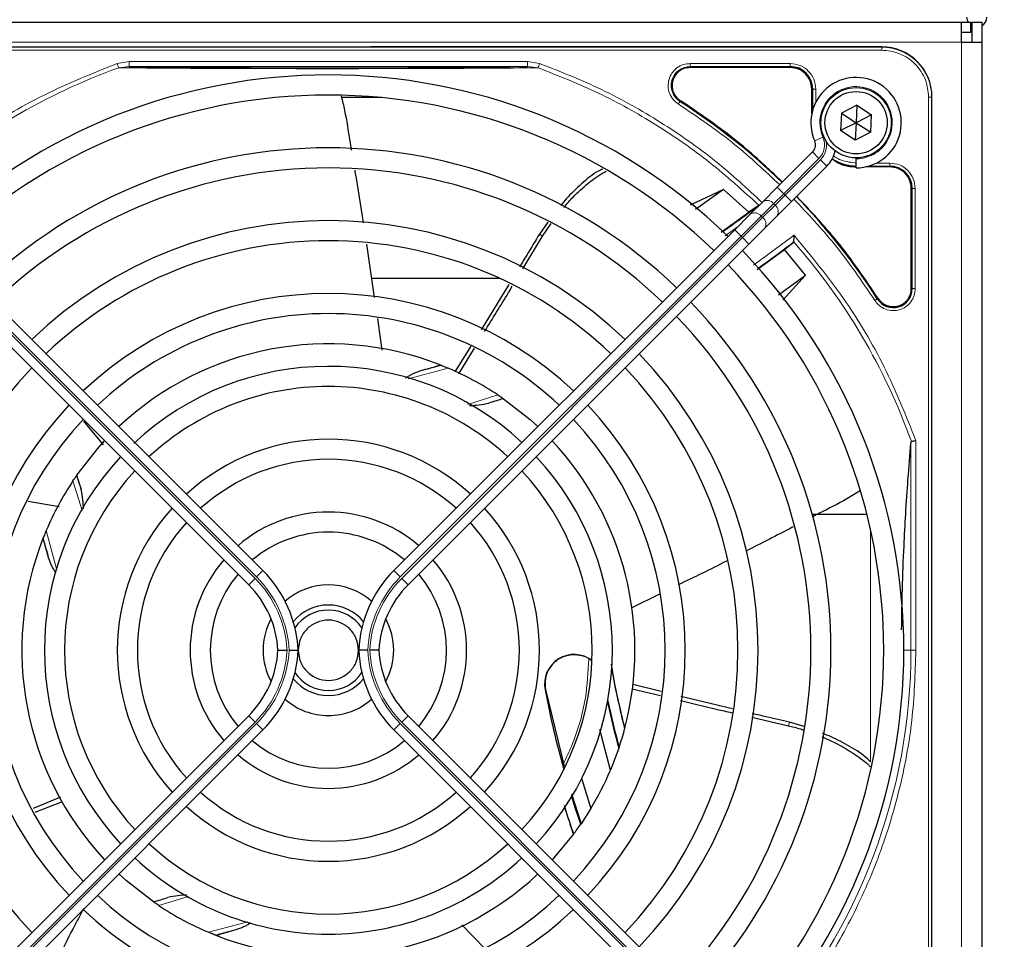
# Model space of a CAD drawing. Header units: millimetres. Extents: x 5 to 418, y 2 to 292.
# Tile 57 of 87: x 125 to 141, y 226 to 241. Entities that reach past the tile are written whole.
import ezdxf

# ---------------------------------------------------------------- set-up
doc = ezdxf.new("R2010")
doc.units = ezdxf.units.MM
doc.layers.add('SLD-0', color=7, linetype='Continuous')
doc.styles.add('SLDTEXTSTYLE0', font='TXT', dxfattribs={"width": 0.605})
doc.dimstyles.new('SLDDIMSTYLE0', dxfattribs={"dimtxt": 3.5, "dimasz": 3.302, "dimexe": 0, "dimexo": 0.0625, "dimgap": 0.875, "dimtad": 1, "dimdec": 0, "dimlfac": 6, "dimrnd": 1e-09, "dimzin": 12, "dimdsep": 46, "dimtxsty": 'SLDTEXTSTYLE0', "dimsah": 1, "dimcen": 0.09, "dimadec": 0, "dimazin": 3, "dimtfac": 1, "dimtofl": 0, "dimtmove": 0, "dimatfit": 3, "dimfxl": 1, "dimfrac": 2, "dimtolj": 1, "dimtzin": 12, "dimarcsym": 0})

# ---------------------------------------------------------------- blocks, each defined once
blk = doc.blocks.new('_D')
at = {"layer": 'SLD-0', "color": 7}
for p, q in [((147.348, 252.039), (159.015, 252.039)), ((158.015, 81.225), (158.015, 252.039)), ((131.17, 81.225), (159.015, 81.225))]:
    blk.add_line(p, q, dxfattribs=at)
for points in [[(158.015, 252.039), (157.507, 248.737), (158.523, 248.737)], [(158.015, 81.225), (158.523, 84.527), (157.507, 84.527)]]:
    blk.add_solid(points, dxfattribs=at)
at = {"layer": 'SLD-0', "color": 7, "insert": (153.503, 161.285), "char_height": 3.5, "attachment_point": 1, "rotation": 90, "style": 'SLDTEXTSTYLE0'}
blk.add_mtext('1025', dxfattribs=at)

msp = doc.modelspace()

# ---------------------------------------------------------------- linework, layer by layer
at = {"color": 7, "linetype": 'Continuous', "lineweight": 25}
for p, q in [((61.1817, 241.2887), (140.5151, 241.2887)), ((140.5151, 240.9554), (140.5151, 241.2887)), ((140.5151, 241.2887), (140.6651, 241.2887)), ((140.6651, 241.1221), (140.6651, 241.2887)), ((140.6651, 241.2387), (140.6817, 241.2277)), ((140.6817, 241.2887), (140.6817, 240.9554)), ((140.6817, 241.2887), (140.8484, 241.2887)), ((140.8484, 241.2887), (140.8484, 240.9554)), ((140.5151, 241.1221), (140.6651, 241.1221)), ((120.8401, 240.8804), (139.1901, 240.8804)), ((139.1901, 240.8804), (130.7199, 240.8804)), ((140.5151, 240.9554), (140.8484, 240.9554)), ((140.8484, 240.9554), (140.8484, 220.7887)), ((137.6734, 240.5379), (136.013, 240.5379)), ((138.0309, 239.7755), (138.0309, 240.1804)), ((130.8901, 240.0387), (130.2324, 240.0387)), ((140.0234, 221.6971), (140.0234, 240.0471)), ((138.78, 239.9104), (138.5229, 239.7792)), ((138.78, 239.9104), (138.7651, 239.6221)), ((138.78, 239.9104), (139.0222, 239.7533)), ((138.5229, 239.7792), (138.5079, 239.4909)), ((138.5229, 239.7792), (138.7651, 239.6221)), ((139.0222, 239.7533), (138.7651, 239.6221)), ((139.0072, 239.465), (139.0222, 239.7533)), ((138.7651, 239.6221), (138.5079, 239.4909)), ((138.7651, 239.6221), (138.7501, 239.3338)), ((138.7651, 239.6221), (139.0072, 239.465)), ((138.7501, 239.3338), (138.5079, 239.4909)), ((139.0072, 239.465), (138.7501, 239.3338)), ((137.4582, 238.5509), (138.0434, 239.1361)), ((138.7651, 239.0387), (138.7651, 239.0221)), ((138.7651, 238.8721), (138.7651, 239.0221)), ((138.2791, 238.9004), (137.6939, 238.3152)), ((139.3234, 238.8879), (138.9185, 238.8879)), ((137.2165, 238.3092), (137.4582, 238.5509)), ((139.6809, 236.8701), (139.6809, 238.5304)), ((136.5689, 238.5129), (136.0128, 238.2545)), ((136.5689, 238.5129), (136.1006, 238.1823)), ((136.9843, 238.1361), (136.5689, 238.5129)), ((137.14, 238.2445), (136.9843, 238.1361)), ((137.0111, 238.1038), (137.2165, 238.3092)), ((137.6939, 238.3152), (137.4522, 238.0735)), ((136.5255, 237.8066), (136.9843, 238.1361)), ((136.7528, 237.8455), (137.0111, 238.1038)), ((137.4522, 238.0735), (137.2468, 237.8681)), ((133.651, 237.9748), (133.5144, 237.7749)), ((133.5637, 237.7397), (133.708, 237.9488)), ((128.9293, 232.1936), (123.2773, 237.8455)), ((131.1008, 232.1936), (136.7528, 237.8455)), ((133.24, 237.2009), (133.5637, 237.7397)), ((137.2468, 237.8681), (136.9885, 237.6098)), ((123.0416, 237.6098), (128.6936, 231.9579)), ((130.6492, 237.6048), (130.7765, 236.7235)), ((136.9885, 237.6098), (131.3365, 231.9579)), ((137.5763, 237.5176), (137.7197, 237.6364)), ((137.7197, 237.6364), (137.7264, 237.6507)), ((137.1261, 237.1892), (137.5763, 237.5176)), ((137.9283, 237.0943), (137.5763, 237.5176)), ((137.4805, 236.7662), (137.9283, 237.0943)), ((137.5476, 236.6802), (137.9283, 237.0943)), ((132.8609, 237.0387), (130.7309, 237.0387)), ((133.0048, 236.9379), (132.5456, 236.1887)), ((130.8273, 236.3721), (130.9026, 235.8508)), ((132.3762, 235.916), (132.1105, 235.4917)), ((132.1753, 235.4569), (132.4362, 235.8823)), ((131.8686, 235.6045), (131.8785, 235.6006)), ((132.9106, 235.0491), (132.9172, 235.0445)), ((125.9538, 234.6689), (126.2806, 234.2787)), ((125.8381, 233.7676), (125.8426, 233.7742)), ((125.0358, 233.344), (125.5503, 233.2553)), ((138.9443, 233.1221), (138.0389, 233.1221)), ((125.2826, 232.7256), (125.2865, 232.7355)), ((135.5057, 231.8036), (135.0339, 231.5712)), ((133.6124, 230.2188), (133.9225, 228.9497)), ((135.0513, 230.2324), (135.5208, 230.1195)), ((135.5323, 230.1875), (135.0646, 230.3047)), ((136.715, 229.9014), (135.8599, 230.1068)), ((140.0234, 221.6971), (140.0234, 230.1672)), ((128.6936, 229.7863), (123.0416, 224.1343)), ((131.3365, 229.7863), (136.9885, 224.1343)), ((137.0344, 229.7598), (137.6432, 229.6193)), ((123.2773, 223.8986), (128.9293, 229.5506)), ((136.7528, 223.8986), (131.1008, 229.5506)), ((134.6915, 228.8816), (134.5141, 229.555)), ((134.9317, 229.5843), (134.9275, 229.5685)), ((137.9013, 229.6067), (137.6614, 229.6771)), ((134.8309, 229.2476), (134.6915, 228.8816)), ((134.8356, 229.2615), (134.8309, 229.2476)), ((134.2133, 228.7522), (134.3672, 228.2472)), ((125.5732, 228.4329), (125.1191, 228.245)), ((134.0467, 228.4915), (134.205, 227.9953)), ((125.1536, 228.1848), (125.6036, 228.366)), ((134.3672, 228.2472), (134.205, 227.9953)), ((134.205, 227.9953), (134.1992, 227.9869)), ((134.0744, 227.8137), (133.7248, 227.398)), ((134.0801, 227.8213), (134.0744, 227.8137)), ((127.1195, 226.6951), (127.113, 226.6996)), ((132.608, 225.9274), (132.228, 226.3179)), ((128.1615, 226.1396), (128.1516, 226.1435))]:
    msp.add_line(p, q, dxfattribs=at)
at = {"color": 7, "linetype": 'Continuous', "lineweight": 18}
for p, q in [((61.1817, 240.9554), (140.5151, 240.9554)), ((139.1901, 240.8751), (120.8401, 240.8751)), ((139.1901, 240.8253), (120.8401, 240.8253)), ((139.1901, 240.8804), (139.1901, 240.8751)), ((139.1901, 240.8253), (139.1901, 240.8751)), ((140.5151, 220.7887), (140.5151, 240.9554)), ((126.5121, 240.6041), (126.714, 240.6373)), ((126.5377, 240.5325), (126.714, 240.554)), ((126.714, 240.6373), (133.3161, 240.6373)), ((126.714, 240.554), (133.3161, 240.554)), ((133.3161, 240.6373), (133.5174, 240.6043)), ((133.3161, 240.554), (133.492, 240.5326)), ((136.013, 240.5529), (137.6734, 240.5529)), ((136.013, 240.5379), (136.013, 240.5529)), ((136.0131, 240.6028), (137.6733, 240.6028)), ((137.6734, 240.5379), (137.6734, 240.5529)), ((138.0309, 240.1804), (138.0459, 240.1804)), ((138.0459, 240.1804), (138.0459, 239.835)), ((138.0958, 240.1804), (138.0958, 239.9607)), ((139.9682, 221.6971), (139.9682, 240.0471)), ((139.9682, 240.0471), (140.018, 240.0471)), ((140.018, 221.6971), (140.018, 240.0471)), ((140.018, 240.0471), (140.0234, 240.0471)), ((135.8517, 239.9868), (135.8436, 239.9741)), ((138.2156, 239.3811), (138.0782, 239.3209)), ((138.1495, 239.03), (137.5642, 238.4448)), ((138.1495, 239.03), (138.0434, 239.1361)), ((137.5878, 238.4212), (138.173, 239.0065)), ((138.2791, 238.9004), (138.173, 239.0065)), ((138.9779, 238.9029), (139.3234, 238.9029)), ((139.1036, 238.9528), (139.3233, 238.9528)), ((139.3234, 238.8879), (139.3234, 238.9029)), ((137.5642, 238.4448), (137.4582, 238.5509)), ((139.6809, 238.5304), (139.6959, 238.5304)), ((139.6959, 238.5304), (139.6959, 236.8701)), ((139.7458, 238.5304), (139.7458, 236.8701)), ((137.5642, 238.4448), (137.3976, 238.2781)), ((137.4211, 238.2546), (137.5878, 238.4212)), ((137.5642, 238.4448), (137.5878, 238.4212)), ((137.6939, 238.3152), (137.5878, 238.4212)), ((137.3976, 238.2781), (137.1922, 238.0728)), ((137.2158, 238.0492), (137.4211, 238.2546)), ((137.4211, 238.2546), (137.3976, 238.2781)), ((137.1922, 238.0728), (136.8589, 237.7394)), ((136.8824, 237.7159), (137.2158, 238.0492)), ((137.1922, 238.0728), (137.2158, 238.0492)), ((136.8083, 237.901), (136.5927, 237.7429)), ((128.7996, 232.0639), (123.1477, 237.7159)), ((123.1713, 237.7394), (128.8232, 232.0875)), ((136.8589, 237.7394), (131.2069, 232.0875)), ((131.2305, 232.0639), (136.8824, 237.7159)), ((133.5638, 237.7397), (133.5144, 237.7749)), ((136.8589, 237.7394), (136.7528, 237.8455)), ((136.8824, 237.7159), (136.8589, 237.7394)), ((136.9885, 237.6098), (136.8824, 237.7159)), ((137.0651, 237.2572), (137.7361, 237.7546)), ((139.6809, 236.8701), (139.6959, 236.8701)), ((139.1171, 236.7006), (139.1298, 236.7087)), ((132.0025, 235.5498), (131.3372, 235.3731)), ((132.3283, 234.9505), (132.8241, 235.1077)), ((139.6747, 234.3167), (139.6747, 230.8721)), ((139.7577, 234.3454), (139.7577, 230.8721)), ((125.9351, 233.19), (125.7794, 233.6811)), ((125.3373, 232.8596), (125.5121, 232.2012)), ((139.0026, 229.0323), (139.0026, 232.8766)), ((128.8232, 232.0875), (128.9293, 232.1936)), ((131.2069, 232.0875), (131.1008, 232.1936)), ((128.6936, 231.9579), (128.7996, 232.0639)), ((131.3365, 231.9579), (131.2305, 232.0639)), ((139.5567, 230.8721), (139.6747, 230.8721)), ((139.7577, 230.8721), (139.6747, 230.8721)), ((133.6124, 230.2188), (133.6073, 230.2178)), ((128.6936, 229.7863), (128.7996, 229.6802)), ((131.3365, 229.7863), (131.2305, 229.6802)), ((123.1477, 224.0283), (128.7996, 229.6802)), ((128.8232, 229.6566), (123.1713, 224.0047)), ((128.8232, 229.6566), (128.9293, 229.5506)), ((131.2069, 229.6566), (131.1008, 229.5506)), ((131.2069, 229.6566), (136.8589, 224.0047)), ((136.8824, 224.0283), (131.2305, 229.6802)), ((137.6432, 229.6193), (137.6614, 229.6771)), ((127.6917, 226.7904), (127.206, 226.6364)), ((128.0276, 226.1943), (128.6781, 226.3671))]:
    msp.add_line(p, q, dxfattribs=at)
at = {"color": 7, "linetype": 'Continuous', "lineweight": 25, "flags": 128}
for points in [[(140.5984, 241.3721), (140.6111, 241.3083), (140.6207, 241.2887)], [(132.9172, 235.0445), (133.3609, 234.6979), (133.4891, 234.5818)], [(125.8426, 233.7742), (126.191, 234.2199), (126.3053, 234.3461)], [(134.1992, 227.9869), (134.1084, 228.261), (134.0501, 228.4458)], [(127.113, 226.6996), (126.6672, 227.048), (126.541, 227.1623)]]:
    msp.add_lwpolyline(points, dxfattribs=at)
at = {"color": 7, "linetype": 'Continuous', "lineweight": 25}
for radius in [0.5833, 0.5167]:
    msp.add_circle((138.7651, 239.6221), radius, dxfattribs=at)
for centre, radius, start, end in [((140.7651, 241.3721), 0.1667, 300, 360), ((139.1901, 240.0471), 0.8333, 360, 90), ((137.6734, 240.1804), 0.3725, 360, 90), ((130.0151, 230.8721), 9.5417, 46.00085, 133.99915), ((138.7651, 239.6221), 0.75, 270, 203.67631), ((130.0151, 230.8721), 9.2083, 90, 133.96292), ((130.0151, 230.8721), 9.2083, 46.03708, 90), ((130.0151, 230.8721), 10.8083, 45.88355, 57.36633), ((130.0151, 230.8721), 8.3333, 46.14599, 133.85401), ((137.9255, 239.254), 0.1667, 315, 23.67631), ((137.9255, 239.254), 0.5, 315, 348.57951), ((138.7734, 239.6304), 0.7275, 236.32672, 270), ((130.0151, 230.8721), 8, 90, 133.80625), ((130.0151, 230.8721), 8, 46.19375, 90), ((139.3234, 238.5304), 0.3725, 360, 90), ((130.0151, 230.8721), 10.8083, 32.63367, 44.11645), ((127.5208, 250.8301), 15.8406, 304.77699, 307.39093), ((130.0151, 230.8721), 7.125, 46.34037, 133.65963), ((130.0151, 230.8721), 6.7917, 90, 133.59383), ((130.0151, 230.8721), 6.7917, 46.40617, 90), ((127.5208, 250.8301), 16.676, 305.2521, 307.70462), ((130.0151, 230.8721), 9.5417, 316.00085, 43.99915), ((130.0151, 230.8721), 9.2083, 316.03708, 43.96292), ((130.0151, 230.8721), 5.9167, 46.61418, 133.38582), ((139.3817, 236.8701), 0.3142, 212.63367, 0), ((130.0151, 230.8721), 8.3333, 316.14599, 43.85401), ((130.0151, 230.8721), 5.5833, 90, 133.28942), ((130.0151, 230.8721), 5.5833, 46.71058, 90), ((130.0151, 230.8721), 8, 316.19375, 43.80625), ((130.0151, 230.8721), 5.0825, 68.61111, 133.12079), ((130.0151, 230.8721), 7.125, 316.34037, 43.65963), ((127.5208, 250.8301), 15.8406, 284.73484, 285.96759), ((130.0151, 230.8721), 6.7917, 136.40617, 223.59383), ((130.0151, 230.8721), 4.7083, 47.02859, 133.29006), ((130.0151, 230.8721), 5.0825, 56.44769, 66.98022), ((130.0151, 230.8721), 6.7917, 316.40617, 43.59383), ((130.0151, 230.8721), 4.375, 90, 132.77696), ((130.0151, 230.8721), 4.375, 47.18322, 90), ((130.0151, 230.8721), 5.9167, 136.63975, 223.38582), ((130.0151, 230.8721), 5.9167, 316.61418, 43.38582), ((130.0151, 230.8721), 5.5833, 136.71058, 223.28942), ((130.0151, 230.8721), 5.5833, 316.71058, 43.28942), ((130.0151, 230.8721), 3.5, 47.7294, 132.2706), ((130.0151, 230.8721), 5.0825, 345.32235, 43.12079), ((130.0151, 230.8721), 4.7083, 137.02859, 222.97141), ((130.0151, 230.8721), 3.1667, 90, 131.98304), ((130.0151, 230.8721), 3.1667, 48.01696, 90), ((130.0151, 230.8721), 4.7083, 317.02859, 42.97141), ((130.0151, 230.8721), 4.375, 137.18322, 222.81678), ((130.0151, 230.8721), 4.375, 317.18322, 42.81678), ((130.0151, 230.8721), 5.0825, 146.44769, 156.98022), ((130.0151, 230.8721), 3.5, 137.7294, 222.2706), ((130.0151, 230.8721), 2.2917, 49.17065, 130.82935), ((130.0151, 230.8721), 3.5, 317.7294, 42.2706), ((130.0151, 230.8721), 3.1667, 138.01696, 221.98304), ((130.0151, 230.8721), 3.1667, 318.01696, 41.98304), ((130.0151, 230.8721), 1.9583, 90, 130.11786), ((130.0151, 230.8721), 1.9583, 49.88214, 90), ((130.0151, 230.8721), 5.0825, 158.61111, 223.12079), ((110.057, 228.3778), 15.8406, 14.73484, 15.96759), ((130.0151, 230.8721), 2.2917, 139.17065, 220.82935), ((130.0151, 230.8721), 2.2917, 319.17065, 40.82935), ((127.5151, 230.7793), 2, 2.65732, 45), ((132.5151, 230.7793), 2, 135, 177.34268), ((130.0151, 230.8721), 1.9583, 139.88214, 220.11786), ((130.0151, 230.8721), 1.9583, 319.88214, 40.11786), ((127.5151, 230.7793), 1.6667, 3.18929, 45), ((130.0151, 230.8721), 1.0833, 48.58903, 131.41097), ((132.5151, 230.7793), 1.6667, 135, 176.81071), ((130.0151, 230.8721), 0.75, 90, 140.86857), ((130.0151, 230.8721), 0.6667, 33.7452, 146.2548), ((130.0151, 230.8721), 0.75, 39.13143, 90), ((130.0151, 230.8721), 1.0833, 151.29385, 208.70616), ((130.0151, 230.8721), 1.0833, 331.29385, 28.70616), ((127.5151, 230.9648), 1.6667, 315, 356.81071), ((127.5151, 230.9648), 2, 315, 357.34268), ((132.5151, 230.9648), 2, 182.65732, 225), ((132.5151, 230.9648), 1.6667, 183.18929, 225), ((134.0893, 230.3106), 0.4909, 52.71206, 190.88967), ((149.9731, 233.3663), 15.5175, 190.44251, 194.16656), ((130.0151, 230.8721), 0.75, 219.13143, 320.86857), ((130.0151, 230.8721), 0.6667, 213.7452, 326.2548), ((149.9731, 233.3663), 16.6659, 190.88967, 195.56108), ((130.0151, 230.8721), 1.0833, 228.58903, 270), ((130.0151, 230.8721), 1.0833, 270, 311.41097), ((149.9731, 233.3663), 15.6923, 192.34899, 195.21644), ((149.9731, 233.3663), 15.6841, 192.27781, 195.17181), ((130.0151, 230.8721), 5.0825, 341.52584, 345.13904), ((130.0151, 230.8721), 1.9583, 229.88214, 310.11786), ((130.0151, 230.8721), 2.2917, 229.17065, 270), ((130.0151, 230.8721), 2.2917, 270, 310.82935), ((130.0151, 230.8721), 5.0825, 328.90506, 336.94357), ((130.0151, 230.8721), 3.1667, 228.01696, 311.98304), ((130.0151, 230.8721), 3.5, 227.7294, 270), ((130.0151, 230.8721), 3.5, 270, 312.2706), ((149.9731, 233.3663), 16.8325, 197.65463, 199.2337), ((130.0151, 230.8721), 5.0825, 323.11197, 325.41226), ((130.0151, 230.8721), 4.375, 227.18322, 312.81678), ((130.0151, 230.8721), 4.7083, 227.02859, 270), ((130.0151, 230.8721), 4.7083, 270, 312.97141), ((130.0151, 230.8721), 5.0825, 248.61111, 313.12079), ((130.0151, 230.8721), 5.5833, 226.71058, 313.28942), ((130.0151, 230.8721), 5.0825, 236.44769, 246.98022), ((130.0151, 230.8721), 5.9167, 226.61418, 270), ((130.0151, 230.8721), 5.9167, 270, 313.38582), ((132.5093, 210.9141), 15.8406, 104.73484, 105.96759)]:
    msp.add_arc(centre, radius, start, end, dxfattribs=at)
at = {"color": 7, "linetype": 'Continuous', "lineweight": 18}
for centre, radius, start, end in [((139.1901, 240.0471), 0.828, 0, 90), ((130.0151, 230.8721), 10.2672, 109.79676, 131.31692), ((136.013, 240.2387), 0.3142, 90, 237.36633), ((138.7651, 239.6221), 0.6, 270, 203.67631), ((137.9255, 239.254), 0.3167, 315, 23.67631), ((137.9255, 239.254), 0.35, 315, 9.63709), ((137.2906, 238.1977), 0.1339, 36.95053, 123.57825), ((137.3406, 238.1476), 0.1339, 326.42175, 53.04947), ((137.0852, 237.9923), 0.1339, 36.95053, 123.57825), ((137.1353, 237.9422), 0.1339, 326.42175, 53.04947), ((130.0151, 230.8721), 10.2672, 19.69498, 41.31692), ((127.5208, 250.8301), 16.676, 288.00213, 288.8569), ((110.057, 228.3778), 16.676, 18.00213, 18.8569), ((127.5151, 230.7793), 1.8167, 2.92572, 45), ((127.5151, 230.7793), 1.85, 2.87296, 45), ((132.5151, 230.7793), 1.85, 135, 177.12704), ((132.5151, 230.7793), 1.8167, 135, 177.07428), ((127.5151, 230.9648), 1.8167, 315, 357.07428), ((127.5151, 230.9648), 1.85, 315, 357.12704), ((132.5151, 230.9648), 1.85, 182.87296, 225), ((132.5151, 230.9648), 1.8167, 182.92572, 225), ((130.0151, 230.8721), 9.6597, 318.54968, 360), ((132.5093, 210.9141), 16.676, 108.00213, 108.8569)]:
    msp.add_arc(centre, radius, start, end, dxfattribs=at)
for points, knots in [([(139.9682, 240.0471), (139.9578, 240.145), (139.9419, 240.2955), (139.8448, 240.4767), (139.7444, 240.6014), (139.6197, 240.7018), (139.4385, 240.7989), (139.2879, 240.8149), (139.1901, 240.8253)], [0, 0, 0, 0, 0.23945684, 0.36836066, 0.5, 0.63163934, 0.76054316, 1, 1, 1, 1]), ([(123.1325, 238.5931), (123.4715, 238.8729), (124.15, 239.4327), (125.2888, 240.1104), (126.1045, 240.4396), (126.5121, 240.6041)], [0, 0, 0, 0, 0.3332143, 0.6667754, 1, 1, 1, 1]), ([(126.5377, 240.5324), (126.5364, 240.5361), (126.5338, 240.5434), (126.5276, 240.5609), (126.5202, 240.5815), (126.5148, 240.5966), (126.5121, 240.6041)], [0, 0, 0, 0, 0.25, 0.5, 0.75, 1, 1, 1, 1]), ([(126.5377, 240.5324), (126.7403, 240.5309), (127.1221, 240.528), (127.7094, 240.5233), (128.1837, 240.5212), (128.5505, 240.5188), (128.8227, 240.5179), (129.1737, 240.5188), (129.6038, 240.5177), (130.1588, 240.5152), (130.7457, 240.52), (131.3339, 240.5173), (131.9763, 240.5222), (132.7061, 240.5255), (133.2212, 240.5301), (133.492, 240.5326)], [0, 0, 0, 0, 0.0992266, 0.1869854, 0.2680266, 0.3050007, 0.3411624, 0.3801061, 0.4467472, 0.5120558, 0.5978149, 0.6780584, 0.7487781, 0.8679482, 1, 1, 1, 1]), ([(133.5174, 240.6043), (133.5154, 240.5988), (133.5116, 240.5881), (133.505, 240.5698), (133.4989, 240.5526), (133.4943, 240.5396), (133.4926, 240.5346), (133.492, 240.5326)], [0, 0, 0, 0, 0.1851978, 0.3532781, 0.6370716, 0.8527573, 1, 1, 1, 1]), ([(133.492, 240.5326), (133.8294, 240.3995), (134.5044, 240.1332), (135.4546, 239.5994), (136.3523, 238.9814), (136.8887, 238.4927), (137.1569, 238.2483)], [0, 0, 0, 0, 0.25, 0.5, 0.75, 1, 1, 1, 1]), ([(133.5174, 240.6043), (133.8632, 240.4678), (134.5568, 240.1938), (135.5324, 239.6412), (136.4312, 239.017), (136.9589, 238.5292), (137.2121, 238.2952)], [0, 0, 0, 0, 0.253873, 0.5092361, 0.7645992, 1, 1, 1, 1]), ([(135.8167, 239.9321), (135.7866, 239.9555), (135.7248, 240.0035), (135.6661, 240.1091), (135.6428, 240.2261), (135.6579, 240.3427), (135.708, 240.449), (135.7907, 240.535), (135.8971, 240.5923), (135.9751, 240.5994), (136.0131, 240.6028)], [0, 0, 0, 0, 0.1217127, 0.2499999, 0.378287, 0.4999997, 0.6217125, 0.7499999, 0.8782872, 1, 1, 1, 1]), ([(137.6733, 240.6028), (137.7287, 240.5965), (137.8394, 240.5838), (137.9791, 240.4861), (138.0768, 240.3465), (138.0895, 240.2357), (138.0958, 240.1804)], [0, 0, 0, 0, 0.2499997, 0.4999995, 0.7499997, 1, 1, 1, 1]), ([(135.8167, 239.9321), (135.8202, 239.9374), (135.827, 239.9481), (135.8357, 239.9617), (135.842, 239.9715), (135.8431, 239.9733), (135.8436, 239.9741)], [0, 0, 0, 0, 0.25, 0.5, 0.75, 1, 1, 1, 1]), ([(137.4982, 238.5909), (137.256, 238.8193), (136.7329, 239.3127), (136.1369, 239.7156), (135.8167, 239.9321)], [0, 0, 0, 0, 0.46282559, 1, 1, 1, 1]), ([(138.3845, 239.078), (138.3905, 239.073), (138.4315, 239.0389), (138.5589, 238.978), (138.6889, 238.9628), (138.7734, 238.9528)], [0, 0, 0, 0, 0.0563312, 0.3865577, 1, 1, 1, 1]), ([(139.3233, 238.9528), (139.3786, 238.9465), (139.4894, 238.9338), (139.6291, 238.8361), (139.7268, 238.6965), (139.7395, 238.5857), (139.7458, 238.5304)], [0, 0, 0, 0, 0.2499998, 0.4999995, 0.7499998, 1, 1, 1, 1]), ([(139.7458, 238.5304), (139.7395, 238.5304), (139.7268, 238.5304), (139.7107, 238.5304), (139.699, 238.5304), (139.6969, 238.5304), (139.6959, 238.5304)], [0, 0, 0, 0, 0.24999742, 0.49999828, 0.74999914, 1, 1, 1, 1]), ([(139.0751, 236.6738), (138.8586, 236.9939), (138.4557, 237.5899), (137.9622, 238.113), (137.7339, 238.3552)], [0, 0, 0, 0, 0.5371744, 1, 1, 1, 1]), ([(137.7361, 237.7546), (138.018, 237.4128), (138.5821, 236.7288), (139.2634, 235.5798), (139.593, 234.7568), (139.7577, 234.3454)], [0, 0, 0, 0, 0.3332125, 0.6667773, 1, 1, 1, 1]), ([(139.7458, 236.8701), (139.7424, 236.8321), (139.7352, 236.7541), (139.678, 236.6477), (139.592, 236.565), (139.4857, 236.5149), (139.3691, 236.4998), (139.2521, 236.5231), (139.1465, 236.5818), (139.0985, 236.6436), (139.0751, 236.6738)], [0, 0, 0, 0, 0.1217126, 0.25, 0.3782874, 0.5, 0.6217126, 0.75, 0.8782874, 1, 1, 1, 1]), ([(139.1171, 236.7006), (139.1163, 236.7001), (139.1145, 236.699), (139.1047, 236.6927), (139.0911, 236.684), (139.0804, 236.6772), (139.0751, 236.6738)], [0, 0, 0, 0, 0.24999999, 0.49999999, 0.74999999, 1, 1, 1, 1]), ([(139.7577, 230.8721), (139.7443, 230.4827), (139.7172, 229.7003), (139.4973, 228.5392), (139.1469, 227.4055), (138.6567, 226.3249), (138.0507, 225.3103), (137.5518, 224.7071), (137.3034, 224.4068)], [0, 0, 0, 0, 0.1652331, 0.3319994, 0.5, 0.6679894, 0.8347613, 1, 1, 1, 1]), ([(133.9129, 228.9889), (133.9581, 229.0843), (134.1228, 229.4325), (134.2932, 230.0157), (134.3222, 230.5097), (134.3348, 230.724)], [0, 0, 0, 0, 0.1759731, 0.6425035, 1, 1, 1, 1])]:
    msp.add_open_spline(points, degree=3, knots=knots, dxfattribs=at)
for points in [[(126.714, 240.6373), (126.714, 240.6265), (126.714, 240.6049), (126.714, 240.5775), (126.714, 240.5582), (126.714, 240.5554), (126.714, 240.554)], [(133.3161, 240.6373), (133.3161, 240.6265), (133.3161, 240.6049), (133.3161, 240.5775), (133.3161, 240.5582), (133.3161, 240.5554), (133.3161, 240.554)], [(136.0131, 240.6028), (136.0131, 240.5965), (136.0131, 240.5838), (136.0131, 240.5677), (136.013, 240.556), (136.013, 240.5539), (136.013, 240.5529)], [(137.6733, 240.6028), (137.6733, 240.5965), (137.6733, 240.5838), (137.6733, 240.5677), (137.6734, 240.556), (137.6734, 240.5539), (137.6734, 240.5529)], [(138.0958, 240.1804), (138.0895, 240.1804), (138.0768, 240.1804), (138.0607, 240.1804), (138.049, 240.1804), (138.0469, 240.1804), (138.0459, 240.1804)], [(139.3233, 238.9528), (139.3233, 238.9465), (139.3233, 238.9338), (139.3233, 238.9177), (139.3234, 238.906), (139.3234, 238.9039), (139.3234, 238.9029)], [(139.7458, 236.8701), (139.7395, 236.8701), (139.7268, 236.8701), (139.7107, 236.8701), (139.699, 236.8701), (139.6969, 236.8701), (139.6959, 236.8701)]]:
    msp.add_open_spline(points, degree=3, dxfattribs=at)
at = {"color": 7, "linetype": 'Continuous', "lineweight": 25}
for points, knots in [([(126.714, 240.554), (126.9075, 240.5515), (127.274, 240.5468), (127.8362, 240.5412), (128.3339, 240.5371), (128.7924, 240.5344), (129.2212, 240.5326), (129.6675, 240.5314), (130.1745, 240.5311), (130.7126, 240.5322), (131.2662, 240.5344), (131.87, 240.5383), (132.567, 240.5445), (133.0551, 240.5507), (133.3161, 240.554)], [0, 0, 0, 0, 0.0996723, 0.1887309, 0.2688678, 0.3273434, 0.3895643, 0.4520047, 0.5145617, 0.5996547, 0.6762195, 0.7501682, 0.8664354, 1, 1, 1, 1]), ([(130.2265, 240.0635), (130.2463, 239.9847), (130.308, 239.739), (130.3492, 239.4374), (130.3867, 239.2177), (130.3952, 239.1675)], [0, 0, 0, 0, 0.2669824, 0.8323996, 1, 1, 1, 1]), ([(137.5441, 238.6368), (137.3011, 238.866), (136.7745, 239.3627), (136.1747, 239.7684), (135.8517, 239.9868)], [0, 0, 0, 0, 0.4615059, 1, 1, 1, 1]), ([(138.364, 239.0281), (138.4045, 238.9971), (138.5228, 238.9065), (138.6739, 238.8953), (138.7734, 238.8879)], [0, 0, 0, 0, 0.3420799, 1, 1, 1, 1]), ([(134.5632, 238.8534), (134.538, 238.8416), (134.4138, 238.7835), (134.2122, 238.608), (134.0049, 238.4164), (133.897, 238.2861), (133.8667, 238.2494)], [0, 0, 0, 0, 0.0959942, 0.4735198, 0.8517911, 1, 1, 1, 1]), ([(130.4512, 238.8347), (130.4526, 238.8263), (130.5013, 238.5363), (130.5471, 238.2458), (130.5914, 237.9637)], [0, 0, 0, 0, 0.0292233, 1, 1, 1, 1]), ([(133.9198, 238.2171), (133.9696, 238.2755), (134.0932, 238.4202), (134.3157, 238.6157), (134.5017, 238.7604), (134.6097, 238.8106), (134.6224, 238.8165)], [0, 0, 0, 0, 0.2407533, 0.5970669, 0.9525618, 1, 1, 1, 1]), ([(139.1298, 236.7087), (138.9113, 237.0317), (138.5057, 237.6315), (138.009, 238.1581), (137.7798, 238.4011)], [0, 0, 0, 0, 0.5384941, 1, 1, 1, 1]), ([(133.5144, 237.7749), (133.4463, 237.6614), (133.3374, 237.4799), (133.2266, 237.2997), (133.1851, 237.2321)], [0, 0, 0, 0, 0.62532256, 1, 1, 1, 1]), ([(137.7361, 237.7546), (137.7348, 237.7412), (137.7326, 237.7187), (137.7302, 237.6889), (137.7279, 237.6662), (137.7269, 237.6556), (137.7264, 237.6507)], [0, 0, 0, 0, 0.336126, 0.560864, 0.79606, 1, 1, 1, 1]), ([(132.6058, 236.1589), (132.7386, 236.3735), (132.8927, 236.6225), (133.0433, 236.8735), (133.0641, 236.9082)], [0, 0, 0, 0, 0.8617793, 1, 1, 1, 1]), ([(131.5498, 235.5104), (131.6012, 235.5245), (131.6965, 235.5507), (131.799, 235.581), (131.8583, 235.5997), (131.8652, 235.6029), (131.8686, 235.6045)], [0, 0, 0, 0, 0.33070217, 0.61391441, 0.81323212, 1, 1, 1, 1]), ([(131.8785, 235.6006), (131.8789, 235.6004), (131.8798, 235.6001), (131.8856, 235.5978), (131.8947, 235.5942), (131.9138, 235.5866), (131.9499, 235.572), (131.9834, 235.5579), (132.0025, 235.5498)], [0, 0, 0, 0, 0.0782241, 0.1598696, 0.2574567, 0.3644063, 0.6366001, 1, 1, 1, 1]), ([(131.2925, 235.3898), (131.2938, 235.3907), (131.3136, 235.4027), (131.3431, 235.4197), (131.4259, 235.4661), (131.4929, 235.4901), (131.5498, 235.5104)], [0, 0, 0, 0, 0.01586911, 0.23562704, 0.35126264, 1, 1, 1, 1]), ([(132.8241, 235.1077), (132.8361, 235.0997), (132.8589, 235.0845), (132.8834, 235.0678), (132.8977, 235.058), (132.905, 235.053), (132.9096, 235.0498), (132.9103, 235.0493), (132.9106, 235.0491)], [0, 0, 0, 0, 0.2946555, 0.558446, 0.6795519, 0.7970431, 0.8989768, 1, 1, 1, 1]), ([(132.357, 234.9317), (132.4086, 234.9343), (132.5195, 234.9398), (132.6206, 234.9597), (132.6746, 234.9704)], [0, 0, 0, 0, 0.4656174, 1, 1, 1, 1]), ([(132.9172, 235.0445), (132.9131, 235.0438), (132.9049, 235.0423), (132.8562, 235.0276), (132.7805, 235.0038), (132.7108, 234.9818), (132.6746, 234.9704)], [0, 0, 0, 0, 0.222031, 0.4518514, 0.7146841, 1, 1, 1, 1]), ([(139.5207, 231.2117), (139.5241, 231.4379), (139.5313, 231.9189), (139.5563, 232.5591), (139.5884, 233.1613), (139.6268, 233.7383), (139.658, 234.1147), (139.6747, 234.3167)], [0, 0, 0, 0, 0.1908903, 0.4060411, 0.5762921, 0.77266, 1, 1, 1, 1]), ([(139.6816, 234.3322), (139.6807, 234.3319), (139.6789, 234.3312), (139.6761, 234.3266), (139.6753, 234.3208), (139.6747, 234.3167)], [0, 0, 0, 0, 0.2155213, 0.4481091, 1, 1, 1, 1]), ([(139.7577, 234.3454), (139.7484, 234.3438), (139.7323, 234.3411), (139.7104, 234.3372), (139.6929, 234.3342), (139.6853, 234.3329), (139.6816, 234.3322)], [0, 0, 0, 0, 0.2931583, 0.502984, 0.7624143, 1, 1, 1, 1]), ([(125.7794, 233.6811), (125.7874, 233.6931), (125.8026, 233.7159), (125.8193, 233.7404), (125.8291, 233.7547), (125.8342, 233.762), (125.8373, 233.7666), (125.8378, 233.7673), (125.8381, 233.7676)], [0, 0, 0, 0, 0.2946555, 0.558446, 0.6795519, 0.7970431, 0.8989768, 1, 1, 1, 1]), ([(125.8426, 233.7742), (125.8434, 233.7701), (125.8449, 233.762), (125.8596, 233.7132), (125.8833, 233.6375), (125.9053, 233.5678), (125.9167, 233.5316)], [0, 0, 0, 0, 0.222031, 0.4518514, 0.7146841, 1, 1, 1, 1]), ([(125.955, 233.2196), (125.9525, 233.2693), (125.9471, 233.3783), (125.9274, 233.4776), (125.9167, 233.5316)], [0, 0, 0, 0, 0.4563807, 1, 1, 1, 1]), ([(138.8313, 233.517), (138.7594, 233.4718), (138.5417, 233.3352), (138.273, 233.2054), (138.0842, 233.1065), (138.0476, 233.0873)], [0, 0, 0, 0, 0.2845254, 0.8613524, 1, 1, 1, 1]), ([(125.3373, 232.8596), (125.3292, 232.8404), (125.3152, 232.8069), (125.3006, 232.7708), (125.2929, 232.7517), (125.2893, 232.7426), (125.287, 232.7368), (125.2867, 232.7359), (125.2865, 232.7355)], [0, 0, 0, 0, 0.3633999, 0.6355937, 0.7425433, 0.8401304, 0.9217759, 1, 1, 1, 1]), ([(137.7226, 232.9178), (137.715, 232.9139), (137.4562, 232.7789), (137.1959, 232.6466), (136.9433, 232.5182)], [0, 0, 0, 0, 0.0292627, 1, 1, 1, 1]), ([(125.3767, 232.4068), (125.3626, 232.4582), (125.3365, 232.5535), (125.3061, 232.6561), (125.2874, 232.7153), (125.2842, 232.7223), (125.2826, 232.7256)], [0, 0, 0, 0, 0.3307022, 0.6139144, 0.8132321, 1, 1, 1, 1]), ([(125.4941, 232.1547), (125.4835, 232.1728), (125.4671, 232.2005), (125.4211, 232.283), (125.3971, 232.35), (125.3767, 232.4068)], [0, 0, 0, 0, 0.219513, 0.3375758, 1, 1, 1, 1]), ([(136.6192, 232.3521), (136.6181, 232.3515), (136.3522, 232.2152), (136.0832, 232.0853), (135.8153, 231.9561)], [0, 0, 0, 0, 0.0044868, 1, 1, 1, 1]), ([(129.1791, 230.8721), (129.1795, 230.8721), (129.1804, 230.8721), (129.1869, 230.8721), (129.1972, 230.8721), (129.2113, 230.8721), (129.2288, 230.8721), (129.249, 230.8721), (129.2717, 230.8721), (129.2926, 230.8721), (129.311, 230.8721), (129.3222, 230.8721), (129.3283, 230.8721), (129.3294, 230.8721)], [0, 0, 0, 0, 0.10564692, 0.21435947, 0.32000586, 0.42871187, 0.5344375, 0.64322061, 0.74909824, 0.85803918, 0.92204335, 0.98670218, 1, 1, 1, 1]), ([(129.3627, 230.8721), (129.3638, 230.8721), (129.3698, 230.8721), (129.381, 230.8721), (129.3991, 230.8721), (129.4201, 230.8721), (129.4426, 230.8721), (129.4631, 230.8721), (129.4805, 230.8721), (129.4947, 230.8721), (129.505, 230.8721), (129.5116, 230.8721), (129.5125, 230.8721), (129.5129, 230.8721)], [0, 0, 0, 0, 0.0134205, 0.077283, 0.1417958, 0.2476476, 0.3565616, 0.4623038, 0.5711052, 0.676797, 0.7855504, 0.8912423, 1, 1, 1, 1]), ([(130.6674, 230.8721), (130.6663, 230.8721), (130.6603, 230.8721), (130.6491, 230.8721), (130.631, 230.8721), (130.61, 230.8721), (130.5875, 230.8721), (130.5671, 230.8721), (130.5496, 230.8721), (130.5354, 230.8721), (130.5251, 230.8721), (130.5185, 230.8721), (130.5176, 230.8721), (130.5172, 230.8721)], [0, 0, 0, 0, 0.01342049, 0.07728296, 0.14179582, 0.24764761, 0.35656157, 0.46230379, 0.5711052, 0.67679704, 0.7855504, 0.89124227, 1, 1, 1, 1]), ([(130.851, 230.8721), (130.8506, 230.8721), (130.8498, 230.8721), (130.8432, 230.8721), (130.8329, 230.8721), (130.8188, 230.8721), (130.8013, 230.8721), (130.7811, 230.8721), (130.7584, 230.8721), (130.7375, 230.8721), (130.7191, 230.8721), (130.7079, 230.8721), (130.7018, 230.8721), (130.7008, 230.8721)], [0, 0, 0, 0, 0.1056469, 0.2143595, 0.3200059, 0.4287119, 0.5344375, 0.6432206, 0.7490982, 0.8580392, 0.9220434, 0.9867022, 1, 1, 1, 1]), ([(134.3837, 230.6903), (134.3766, 230.698), (134.326, 230.7518), (134.1867, 230.7955), (133.996, 230.8007), (133.8147, 230.7263), (133.6777, 230.5902), (133.5979, 230.4102), (133.6076, 230.2826), (133.6124, 230.2188)], [0, 0, 0, 0, 0.0268878, 0.1890732, 0.3512585, 0.5134439, 0.6756293, 0.8378146, 1, 1, 1, 1]), ([(134.7014, 230.6422), (134.7232, 230.5149), (134.7701, 230.2405), (134.8431, 229.9242), (134.8932, 229.7219), (134.9147, 229.6402), (134.9282, 229.5924), (134.9305, 229.5869), (134.9317, 229.5843)], [0, 0, 0, 0, 0.3077736, 0.6634897, 0.7758128, 0.8710995, 0.9379337, 1, 1, 1, 1]), ([(135.8544, 230.0393), (136.0959, 229.9802), (136.3783, 229.9111), (136.6616, 229.8459), (136.7025, 229.8365)], [0, 0, 0, 0, 0.8555, 1, 1, 1, 1]), ([(137.6614, 229.6771), (137.5324, 229.7068), (137.3276, 229.7539), (137.1234, 229.8032), (137.0478, 229.8215)], [0, 0, 0, 0, 0.62975427, 1, 1, 1, 1]), ([(137.6432, 229.6193), (137.7098, 229.6035), (137.7928, 229.5838), (137.8729, 229.5565), (137.8887, 229.5511)], [0, 0, 0, 0, 0.8030517, 1, 1, 1, 1]), ([(138.1971, 229.4375), (138.2078, 229.4332), (138.2834, 229.4033), (138.4057, 229.3437), (138.5639, 229.2596), (138.7056, 229.1741), (138.84, 229.0799), (138.9412, 229.0032), (138.9885, 228.9519), (138.9996, 228.9398)], [0, 0, 0, 0, 0.03530188, 0.24895034, 0.42111462, 0.59392843, 0.7692474, 0.94576846, 1, 1, 1, 1]), ([(139.0026, 229.0217), (138.9863, 229.039), (138.8951, 229.1361), (138.6691, 229.271), (138.4179, 229.4114), (138.2553, 229.4756), (138.2057, 229.4952)], [0, 0, 0, 0, 0.0815877, 0.457814, 0.8347833, 1, 1, 1, 1]), ([(133.9223, 228.2967), (133.9402, 228.2397), (133.9794, 228.1151), (134.0315, 227.9548), (134.0617, 227.8601), (134.0732, 227.8214), (134.074, 227.8163), (134.0744, 227.8137)], [0, 0, 0, 0, 0.2434751, 0.5331783, 0.7783289, 0.889965, 1, 1, 1, 1]), ([(127.113, 226.6996), (127.117, 226.7004), (127.1252, 226.7019), (127.1739, 226.7166), (127.2497, 226.7403), (127.3193, 226.7623), (127.3555, 226.7737)], [0, 0, 0, 0, 0.222031, 0.4518514, 0.7146841, 1, 1, 1, 1]), ([(127.6611, 226.8115), (127.6135, 226.8092), (127.5068, 226.8038), (127.4095, 226.7844), (127.3555, 226.7737)], [0, 0, 0, 0, 0.44532122, 1, 1, 1, 1]), ([(127.206, 226.6364), (127.194, 226.6444), (127.1712, 226.6596), (127.1467, 226.6764), (127.1324, 226.6861), (127.1252, 226.6912), (127.1205, 226.6944), (127.1199, 226.6948), (127.1195, 226.6951)], [0, 0, 0, 0, 0.29465551, 0.55844603, 0.67955191, 0.79704308, 0.89897682, 1, 1, 1, 1]), ([(125.9578, 226.5905), (125.9107, 226.5024), (125.7681, 226.2354), (125.632, 225.9651), (125.5408, 225.7841)], [0, 0, 0, 0, 0.33027809, 1, 1, 1, 1]), ([(128.7265, 226.3477), (128.7104, 226.3382), (128.6846, 226.323), (128.6042, 226.2781), (128.5372, 226.2541), (128.4803, 226.2337)], [0, 0, 0, 0, 0.2003234, 0.3213323, 1, 1, 1, 1]), ([(128.1516, 226.1435), (128.1514, 226.1436), (128.1508, 226.1439), (128.1475, 226.1451), (128.1429, 226.147), (128.1359, 226.1498), (128.1261, 226.1537), (128.1145, 226.1583), (128.103, 226.163), (128.092, 226.1675), (128.0806, 226.1721), (128.0661, 226.1781), (128.0484, 226.1855), (128.0345, 226.1914), (128.0276, 226.1943)], [0, 0, 0, 0, 0.0598653, 0.1221302, 0.1818937, 0.2430736, 0.33768, 0.4348747, 0.5090411, 0.5837829, 0.6600312, 0.7366926, 0.8675315, 1, 1, 1, 1]), ([(128.4803, 226.2337), (128.4289, 226.2196), (128.3336, 226.1935), (128.2311, 226.1631), (128.1718, 226.1444), (128.1649, 226.1412), (128.1615, 226.1396)], [0, 0, 0, 0, 0.3307022, 0.6139144, 0.8132321, 1, 1, 1, 1])]:
    msp.add_open_spline(points, degree=3, knots=knots, dxfattribs=at)
for points in [[(136.013, 240.5379), (135.9738, 240.5334), (135.8954, 240.5244), (135.7965, 240.4552), (135.7273, 240.3564), (135.7183, 240.2779), (135.7138, 240.2387)], [(138.0309, 240.1804), (138.0255, 240.2272), (138.0148, 240.3209), (137.9321, 240.4391), (137.8139, 240.5218), (137.7202, 240.5326), (137.6734, 240.5379)], [(135.7138, 240.2387), (135.7157, 240.2138), (135.7193, 240.1638), (135.7482, 240.0938), (135.7915, 240.0317), (135.8316, 240.0018), (135.8517, 239.9868)], [(139.6809, 238.5304), (139.6755, 238.5772), (139.6648, 238.6709), (139.5821, 238.7891), (139.4639, 238.8718), (139.3702, 238.8826), (139.3234, 238.8879)], [(139.1298, 236.7087), (139.1496, 236.6833), (139.1892, 236.6326), (139.2753, 236.5852), (139.3705, 236.5658), (139.4672, 236.5779), (139.5553, 236.6199), (139.625, 236.6875), (139.6719, 236.7739), (139.6779, 236.838), (139.6809, 236.8701)], [(130.5151, 230.8721), (130.5075, 230.9375), (130.4925, 231.0684), (130.3769, 231.2348), (130.2116, 231.346), (130.0151, 231.3851), (129.8185, 231.346), (129.6532, 231.2348), (129.5376, 231.0684), (129.5226, 230.9375), (129.5151, 230.8721)], [(129.5151, 230.8721), (129.5226, 230.8066), (129.5376, 230.6757), (129.6532, 230.5093), (129.8185, 230.3981), (130.0151, 230.359), (130.2116, 230.3981), (130.3769, 230.5093), (130.4925, 230.6757), (130.5075, 230.8066), (130.5151, 230.8721)]]:
    msp.add_open_spline(points, degree=3, dxfattribs=at)

# ---------------------------------------------------------------- dimensions: what is measured, and where the dimension line sits
at = {"layer": 'SLD-0', "color": 7}
dim = msp.add_linear_dim(base=(158.0151, 252.0387), p1=(131.1702, 81.2249), p2=(147.3484, 252.0387), angle=90, dimstyle='SLDDIMSTYLE0', dxfattribs=at)
dim.commit()
dim.dimension.update_dxf_attribs({"geometry": '_D', "text_midpoint": (158.0151, 166.6318), "dimtype": 160})

doc.saveas('drawing.dxf')
